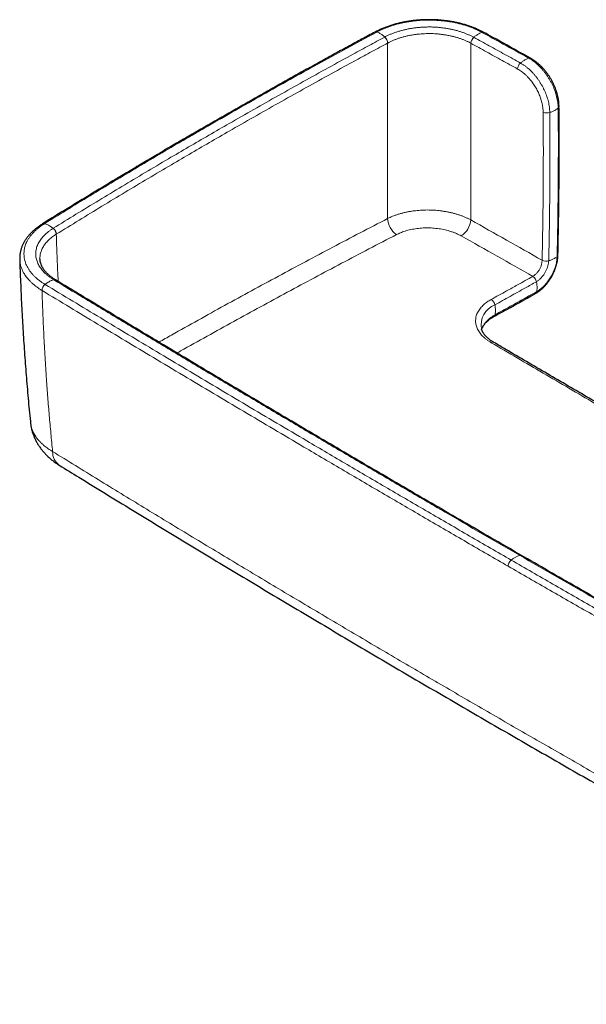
# Model space of a CAD drawing. Header units: millimetres. Extents: x 8 to 976, y 12 to 967.
# Tile 155 of 256: x 764 to 848, y 29 to 175. Entities that reach past the tile are written whole.
import ezdxf

# ---------------------------------------------------------------- set-up
doc = ezdxf.new("R2010")
doc.units = ezdxf.units.MM

msp = doc.modelspace()

# ---------------------------------------------------------------- linework, layer by layer
at = {"color": 252, "linetype": 'Continuous', "lineweight": 0}
for p, q in [((818.66, 171.17), (818.67, 171.17)), ((831, 171.13), (831, 171.13)), ((843.59, 163.65), (843.59, 163.65)), ((769.55, 142.83), (769.55, 142.84)), ((841.55, 138.99), (841.55, 138.97)), ((840.18, 136.6), (840.17, 136.59)), ((767.44, 134.5), (767.44, 134.5)), ((838.47, 95.25), (838.48, 95.24))]:
    msp.add_line(p, q, dxfattribs=at)
at = {"color": 7, "linetype": 'Continuous', "lineweight": 30}
for p, q in [((839.83, 168.93), (839.83, 168.92)), ((769.45, 136.06), (769.45, 136.07)), ((832.56, 128.77), (832.56, 128.77))]:
    msp.add_line(p, q, dxfattribs=at)
at = {"color": 7, "linetype": 'Continuous', "lineweight": 30, "flags": 128}
msp.add_lwpolyline([(844.06, 161.78), (844.06, 161.78), (844.06, 161.78)], dxfattribs=at)
at = {"color": 252, "linetype": 'Continuous', "lineweight": 0}
for centre, radius, start, end in [((816.92, 172.51), 0.317, 66.9985, 115.5761), ((816.93, 172.51), 0.317, 66.9396, 115.4608), ((832.76, 172.46), 0.324, 64.1824, 112.4477), ((817.36, 171.09), 1.3, 3.3981, 47.6905), ((817.36, 171.1), 1.31, 3.3778, 47.6281), ((832.28, 171.06), 1.29, 131.7795, 176.5546), ((832.29, 171.05), 1.29, 131.7178, 176.5345), ((839.2, 167.24), 1.29, 131.592, 176.5207), ((839.68, 168.64), 0.325, 63.6277, 112.2828), ((842.26, 162.13), 1.33, 245.5614, 288.7553), ((843.74, 161.79), 0.313, 306.5765, 357.2528), ((821.79, 145.35), 3.14, 183.4052, 234.681), ((827.82, 145.24), 3.18, 303.3478, 354.8891), ((767.69, 144.06), 0.356, 70.4001, 119.6943), ((767.7, 144.07), 0.356, 70.3657, 119.3679), ((768.33, 142.75), 1.22, 3.8429, 51.4448), ((768.34, 142.76), 1.22, 3.822, 51.3857), ((842.13, 140.25), 1.39, 245.3615, 286.7012), ((842.14, 140.24), 1.4, 245.1774, 286.1119), ((843.61, 139.78), 0.291, 304.3212, 355.5171), ((843.61, 139.75), 0.287, 303.9124, 355.0985), ((769.28, 135.76), 0.349, 60.6728, 109.5525), ((769.28, 135.76), 0.349, 61.2336, 109.5731), ((839.49, 135.56), 1.24, 10.8852, 56.5349), ((839.49, 135.56), 1.24, 11.1628, 56.641), ((768.66, 134.45), 1.22, 128.7809, 177.642), ((768.65, 134.45), 1.22, 128.7315, 177.6266), ((840.38, 134.36), 0.357, 301.9258, 353.2792), ((840.39, 134.37), 0.355, 302.1357, 353.4291), ((833.33, 132.14), 1.24, 10.8334, 56.5286), ((835.71, 129.39), 3.2, 111.3352, 191.0658), ((834.22, 130.94), 0.358, 302.3403, 353.188), ((834.23, 126.45), 0.381, 64.0638, 125.7873), ((771.39, 110.54), 2.38, 177.7854, 234.2658), ((839.42, 91.71), 3.74, 108.8471, 130.8124), ((837.68, 93.61), 1.16, 147.716, 178.7017)]:
    msp.add_arc(centre, radius, start, end, dxfattribs=at)
at = {"color": 7, "linetype": 'Continuous', "lineweight": 30}
msp.add_arc((832.76, 172.45), 0.324, 63.7342, 112.4119, dxfattribs=at)
for points, knots in [([(832.9, 172.75), (832.89, 172.75), (832.81, 172.8), (832.66, 172.87), (832.44, 172.99), (832.22, 173.09), (831.99, 173.2), (831.74, 173.31), (831.47, 173.42), (831.2, 173.52), (830.93, 173.62), (830.65, 173.72), (830.37, 173.81), (830.08, 173.9), (829.79, 173.98), (829.5, 174.06), (829.2, 174.13), (828.9, 174.2), (828.6, 174.26), (828.29, 174.32), (827.98, 174.37), (827.67, 174.42), (827.36, 174.46), (827.05, 174.5), (826.74, 174.53), (826.42, 174.56), (826.1, 174.59), (825.79, 174.6), (825.47, 174.62), (825.15, 174.63), (824.83, 174.63), (824.5, 174.63), (824.19, 174.62), (823.87, 174.61), (823.55, 174.59), (823.23, 174.57), (822.92, 174.54), (822.6, 174.51), (822.29, 174.47), (821.98, 174.43), (821.66, 174.38), (821.36, 174.33), (821.05, 174.27), (820.75, 174.21), (820.45, 174.14), (820.15, 174.07), (819.86, 174), (819.57, 173.92), (819.28, 173.83), (819, 173.74), (818.72, 173.64), (818.44, 173.54), (818.17, 173.44), (817.9, 173.33), (817.64, 173.22), (817.39, 173.1), (817.14, 172.98), (816.94, 172.88), (816.83, 172.82), (816.79, 172.8)], [0, 0, 0, 0, 0.000531, 0.018804, 0.034245, 0.049801, 0.065973, 0.084216, 0.102496, 0.120795, 0.13909, 0.157356, 0.175571, 0.193717, 0.211772, 0.22981, 0.24793, 0.266114, 0.284342, 0.30259, 0.320831, 0.339037, 0.357186, 0.375256, 0.393228, 0.411245, 0.429351, 0.447484, 0.465634, 0.483794, 0.501951, 0.520098, 0.538225, 0.556324, 0.574381, 0.592407, 0.610483, 0.628599, 0.646743, 0.664902, 0.683065, 0.701214, 0.719338, 0.737436, 0.755463, 0.77352, 0.791672, 0.809897, 0.828171, 0.846467, 0.864759, 0.883015, 0.901214, 0.919412, 0.937442, 0.955472, 0.973498, 0.991514, 1, 1, 1, 1]), ([(816.78, 172.8), (816.15, 172.46), (814.8, 171.73), (812.75, 170.62), (810.63, 169.46), (808.51, 168.29), (806.39, 167.13), (804.28, 165.96), (802.18, 164.78), (800.09, 163.6), (798, 162.42), (795.92, 161.24), (793.84, 160.05), (791.77, 158.86), (789.71, 157.67), (787.65, 156.47), (785.59, 155.27), (783.55, 154.06), (781.51, 152.85), (779.47, 151.64), (777.45, 150.43), (775.42, 149.21), (773.41, 147.99), (771.4, 146.76), (769.44, 145.56), (768.15, 144.76), (767.52, 144.38)], [0, 0, 0, 0, 0.037276, 0.079252, 0.121253, 0.163268, 0.205279, 0.247244, 0.289209, 0.331175, 0.373141, 0.415107, 0.457074, 0.49904, 0.541005, 0.582969, 0.624934, 0.6669, 0.708865, 0.750829, 0.792794, 0.834759, 0.876724, 0.91869, 0.960655, 1, 1, 1, 1]), ([(839.83, 168.93), (839.37, 169.18), (837.51, 170.21), (835.2, 171.48), (833.35, 172.5), (832.91, 172.74)], [0, 0, 0, 0, 0.200607, 0.806987, 1, 1, 1, 1]), ([(844.06, 161.78), (844.06, 161.81), (844.05, 161.9), (844.05, 162.05), (844.04, 162.24), (844.02, 162.44), (843.99, 162.65), (843.96, 162.86), (843.92, 163.07), (843.87, 163.28), (843.82, 163.5), (843.76, 163.71), (843.7, 163.93), (843.63, 164.14), (843.55, 164.35), (843.47, 164.57), (843.38, 164.78), (843.29, 164.99), (843.19, 165.2), (843.09, 165.4), (842.98, 165.6), (842.87, 165.8), (842.75, 166), (842.63, 166.19), (842.51, 166.38), (842.38, 166.57), (842.24, 166.75), (842.1, 166.93), (841.96, 167.1), (841.82, 167.28), (841.67, 167.44), (841.51, 167.61), (841.36, 167.76), (841.2, 167.92), (841.03, 168.07), (840.87, 168.21), (840.7, 168.34), (840.53, 168.47), (840.36, 168.59), (840.21, 168.7), (840.06, 168.79), (839.94, 168.86), (839.86, 168.91), (839.83, 168.92)], [0, 0, 0, 0, 0.012319, 0.033933, 0.0575, 0.081813, 0.107253, 0.132733, 0.158247, 0.18379, 0.209348, 0.234915, 0.26048, 0.286034, 0.31157, 0.337076, 0.362552, 0.38799, 0.413382, 0.438727, 0.46402, 0.489263, 0.514363, 0.539263, 0.564242, 0.589302, 0.614447, 0.639678, 0.664993, 0.690393, 0.715873, 0.741429, 0.767057, 0.792749, 0.8185, 0.844301, 0.870146, 0.896026, 0.92193, 0.944862, 0.965193, 0.985965, 1, 1, 1, 1]), ([(843.9, 139.75), (843.9, 139.79), (843.91, 140.51), (843.94, 141.94), (843.98, 144.02), (844.01, 146.11), (844.04, 148.19), (844.06, 150.27), (844.07, 152.34), (844.08, 154.41), (844.08, 156.47), (844.08, 158.52), (844.07, 160.3), (844.06, 161.38), (844.05, 161.78)], [0, 0, 0, 0, 0.004317, 0.09833, 0.192496, 0.28676, 0.381066, 0.47534, 0.569523, 0.663382, 0.757272, 0.851219, 0.94515, 1, 1, 1, 1]), ([(767.51, 144.37), (767.51, 144.37), (767.43, 144.32), (767.28, 144.22), (767.06, 144.08), (766.85, 143.93), (766.65, 143.77), (766.45, 143.62), (766.27, 143.46), (766.08, 143.29), (765.91, 143.13), (765.74, 142.96), (765.58, 142.78), (765.43, 142.61), (765.28, 142.43), (765.15, 142.25), (765.02, 142.07), (764.9, 141.88), (764.79, 141.7), (764.69, 141.51), (764.6, 141.32), (764.51, 141.12), (764.43, 140.93), (764.36, 140.74), (764.31, 140.54), (764.26, 140.35), (764.21, 140.15), (764.18, 139.96), (764.16, 139.76), (764.14, 139.56), (764.13, 139.36), (764.13, 139.23), (764.13, 139.15), (764.13, 139.15)], [0, 0, 0, 0, 0.001897, 0.036991, 0.072208, 0.108073, 0.142899, 0.177889, 0.213002, 0.24819, 0.283406, 0.318584, 0.353669, 0.388605, 0.42335, 0.4577, 0.492018, 0.52642, 0.560851, 0.595239, 0.629526, 0.663658, 0.697583, 0.731252, 0.764616, 0.797711, 0.830922, 0.864101, 0.897245, 0.930353, 0.963424, 0.996459, 1, 1, 1, 1]), ([(764.13, 139.15), (764.13, 139.15), (764.15, 138.57), (764.19, 137.42), (764.26, 135.71), (764.33, 133.99), (764.41, 132.27), (764.5, 130.55), (764.6, 128.83), (764.71, 127.11), (764.83, 125.4), (764.95, 123.68), (765.09, 121.97), (765.23, 120.25), (765.38, 118.53), (765.54, 116.82), (765.66, 115.61), (765.72, 114.98), (765.73, 114.92)], [0, 0, 0, 0, 0.000223, 0.071018, 0.141846, 0.212699, 0.283568, 0.354443, 0.425315, 0.496171, 0.567003, 0.637803, 0.70852, 0.779489, 0.850458, 0.921408, 0.992344, 1, 1, 1, 1]), ([(769.45, 136.07), (769.42, 136.08), (769.33, 136.14), (769.19, 136.23), (769.02, 136.34), (768.87, 136.46), (768.71, 136.57), (768.56, 136.7), (768.42, 136.82), (768.28, 136.95), (768.16, 137.07), (768.03, 137.2), (767.92, 137.33), (767.82, 137.46), (767.72, 137.59), (767.63, 137.73), (767.55, 137.86), (767.47, 138), (767.4, 138.13), (767.34, 138.27), (767.29, 138.41), (767.24, 138.55), (767.2, 138.68), (767.17, 138.82), (767.15, 138.97), (767.14, 139.09), (767.14, 139.17), (767.13, 139.2)], [0, 0, 0, 0, 0.018964, 0.05782, 0.096929, 0.136382, 0.176083, 0.216686, 0.257413, 0.298185, 0.338902, 0.379475, 0.419831, 0.459923, 0.500315, 0.541683, 0.58335, 0.625265, 0.667377, 0.709642, 0.752019, 0.79449, 0.837555, 0.88134, 0.925563, 0.970241, 1, 1, 1, 1]), ([(840.58, 134.07), (840.61, 134.09), (840.68, 134.13), (840.81, 134.2), (840.95, 134.29), (841.1, 134.4), (841.25, 134.52), (841.4, 134.64), (841.54, 134.76), (841.69, 134.9), (841.83, 135.03), (841.96, 135.18), (842.1, 135.33), (842.23, 135.48), (842.35, 135.64), (842.47, 135.8), (842.59, 135.97), (842.71, 136.14), (842.82, 136.31), (842.92, 136.49), (843.02, 136.67), (843.12, 136.85), (843.21, 137.04), (843.3, 137.23), (843.38, 137.41), (843.45, 137.61), (843.52, 137.8), (843.59, 137.99), (843.65, 138.18), (843.7, 138.38), (843.75, 138.57), (843.79, 138.77), (843.82, 138.96), (843.85, 139.15), (843.87, 139.34), (843.89, 139.53), (843.89, 139.66), (843.9, 139.72), (843.9, 139.73)], [0, 0, 0, 0, 0.01745, 0.039767, 0.069166, 0.098552, 0.127826, 0.156901, 0.18572, 0.214572, 0.243858, 0.273134, 0.302297, 0.331266, 0.359865, 0.388911, 0.417824, 0.446713, 0.475634, 0.504626, 0.533608, 0.562445, 0.591235, 0.620046, 0.648918, 0.677909, 0.706771, 0.735582, 0.764613, 0.79378, 0.822999, 0.852269, 0.881472, 0.910361, 0.939461, 0.968707, 0.998022, 1, 1, 1, 1]), ([(838.48, 95.24), (837.33, 95.91), (834.78, 97.38), (830.85, 99.66), (826.7, 102.07), (822.55, 104.49), (818.4, 106.91), (814.26, 109.34), (810.12, 111.77), (805.99, 114.21), (801.86, 116.65), (797.74, 119.09), (793.63, 121.54), (789.52, 123.99), (785.42, 126.45), (781.32, 128.91), (777.22, 131.37), (773.27, 133.76), (770.68, 135.32), (769.45, 136.07)], [0, 0, 0, 0, 0.049713, 0.109305, 0.168945, 0.228627, 0.288343, 0.348085, 0.407848, 0.467624, 0.527406, 0.587183, 0.646875, 0.706674, 0.766515, 0.826359, 0.886167, 0.945908, 1, 1, 1, 1]), ([(834.41, 130.64), (834.81, 130.86), (836.86, 132), (838.91, 133.14), (840.57, 134.06)], [0, 0, 0, 0, 0.192926, 1, 1, 1, 1]), ([(832.59, 128.7), (832.6, 128.73), (832.62, 128.8), (832.66, 128.91), (832.71, 129.03), (832.77, 129.14), (832.84, 129.26), (832.91, 129.37), (833, 129.48), (833.08, 129.59), (833.18, 129.7), (833.28, 129.81), (833.4, 129.92), (833.52, 130.02), (833.64, 130.13), (833.77, 130.23), (833.91, 130.33), (834.05, 130.42), (834.18, 130.5), (834.3, 130.57), (834.37, 130.62), (834.41, 130.64)], [0, 0, 0, 0, 0.046044, 0.106424, 0.165814, 0.224136, 0.281376, 0.336079, 0.390892, 0.445788, 0.500711, 0.555574, 0.610265, 0.664682, 0.718819, 0.771263, 0.825441, 0.879247, 0.922132, 0.963829, 1, 1, 1, 1]), ([(834.4, 126.8), (834.36, 126.82), (834.29, 126.87), (834.17, 126.94), (834.05, 127.02), (833.91, 127.11), (833.78, 127.21), (833.64, 127.32), (833.52, 127.43), (833.4, 127.54), (833.28, 127.65), (833.18, 127.76), (833.08, 127.87), (832.99, 127.98), (832.9, 128.1), (832.83, 128.21), (832.76, 128.33), (832.7, 128.44), (832.64, 128.56), (832.6, 128.67), (832.58, 128.74), (832.57, 128.77)], [0, 0, 0, 0, 0.038142, 0.077413, 0.119167, 0.171117, 0.225743, 0.280375, 0.335115, 0.390103, 0.445491, 0.501314, 0.554993, 0.610871, 0.666949, 0.723136, 0.779341, 0.835484, 0.891807, 0.951362, 1, 1, 1, 1]), ([(855.04, 114.73), (854.94, 114.79), (852.76, 116.05), (848.53, 118.53), (842.34, 122.15), (837.63, 124.9), (834.99, 126.45), (834.4, 126.8)], [0, 0, 0, 0, 0.0153452, 0.3156883, 0.6156281, 0.9150208, 1, 1, 1, 1]), ([(765.73, 114.92), (765.73, 114.86), (765.75, 114.73), (765.78, 114.51), (765.82, 114.27), (765.87, 114.03), (765.93, 113.78), (766, 113.54), (766.08, 113.31), (766.16, 113.07), (766.25, 112.83), (766.35, 112.6), (766.46, 112.37), (766.58, 112.14), (766.7, 111.92), (766.83, 111.69), (766.97, 111.47), (767.12, 111.26), (767.28, 111.04), (767.44, 110.83), (767.61, 110.62), (767.79, 110.42), (767.98, 110.22), (768.17, 110.02), (768.37, 109.83), (768.58, 109.64), (768.8, 109.46), (769.03, 109.28), (769.26, 109.11), (769.5, 108.93), (769.73, 108.78), (769.89, 108.68), (769.96, 108.63)], [0, 0, 0, 0, 0.020152, 0.051576, 0.083065, 0.114632, 0.146292, 0.178058, 0.209945, 0.24197, 0.274145, 0.306486, 0.339006, 0.371721, 0.404644, 0.43779, 0.471172, 0.504798, 0.538682, 0.572829, 0.60725, 0.641944, 0.676917, 0.712162, 0.747708, 0.783302, 0.819407, 0.855987, 0.892966, 0.930252, 0.967747, 1, 1, 1, 1]), ([(770, 108.61), (770.96, 108.02), (773.25, 106.61), (776.86, 104.39), (780.83, 101.96), (784.8, 99.54), (788.78, 97.12), (792.77, 94.71), (796.77, 92.31), (800.76, 89.91), (804.77, 87.52), (808.78, 85.13), (812.79, 82.75), (816.82, 80.37), (820.84, 78), (824.88, 75.64), (828.91, 73.28), (832.96, 70.93), (837.01, 68.59), (841.06, 66.25), (845.12, 63.91), (849.19, 61.58), (853.26, 59.26), (857.34, 56.95), (861.42, 54.64), (865.51, 52.34), (869.6, 50.04), (873.7, 47.75), (877.81, 45.46), (881.92, 43.18), (886.03, 40.91), (890.15, 38.64), (894.28, 36.38), (898.41, 34.13), (902.54, 31.88), (905.87, 30.08), (907.82, 29.03), (908.39, 28.72)], [0, 0, 0, 0, 0.021416, 0.050698, 0.07998, 0.109265, 0.138552, 0.167839, 0.197127, 0.226414, 0.255702, 0.28499, 0.314279, 0.343568, 0.372858, 0.402149, 0.431441, 0.460734, 0.490028, 0.519323, 0.548618, 0.577913, 0.607207, 0.636499, 0.665792, 0.695083, 0.724374, 0.753664, 0.782954, 0.812244, 0.841534, 0.870824, 0.900113, 0.929403, 0.958693, 0.987973, 1, 1, 1, 1]), ([(909.2, 55.39), (908.27, 55.91), (905.91, 57.2), (902.14, 59.28), (897.9, 61.63), (893.65, 63.99), (889.41, 66.35), (885.16, 68.72), (880.93, 71.09), (876.69, 73.47), (872.46, 75.85), (868.24, 78.24), (864.02, 80.63), (859.8, 83.02), (855.6, 85.42), (851.4, 87.82), (847.2, 90.22), (843.02, 92.63), (840.11, 94.3), (838.6, 95.17), (838.48, 95.24)], [0, 0, 0, 0, 0.039316, 0.098688, 0.158199, 0.217819, 0.277516, 0.33726, 0.397015, 0.456742, 0.51654, 0.576357, 0.636181, 0.696003, 0.755814, 0.815608, 0.875377, 0.935114, 0.994812, 1, 1, 1, 1])]:
    msp.add_open_spline(points, degree=3, knots=knots, dxfattribs=at)
at = {"color": 252, "linetype": 'Continuous', "lineweight": 0}
for points, knots in [([(817.05, 172.81), (817.05, 172.81), (817.17, 172.86), (817.39, 172.99), (817.76, 173.16), (818.13, 173.32), (818.52, 173.47), (818.91, 173.62), (819.37, 173.77), (819.88, 173.92), (820.46, 174.07), (821.05, 174.2), (821.66, 174.31), (822.29, 174.41), (822.87, 174.47), (823.41, 174.52), (823.89, 174.55), (824.37, 174.56), (824.87, 174.57), (825.39, 174.56), (825.93, 174.53), (826.46, 174.5), (827, 174.44), (827.54, 174.37), (828.09, 174.29), (828.66, 174.18), (829.25, 174.04), (829.83, 173.89), (830.4, 173.72), (830.95, 173.52), (831.41, 173.34), (831.78, 173.18), (832.07, 173.04), (832.36, 172.9), (832.54, 172.81), (832.63, 172.76), (832.63, 172.76)], [0, 0, 0, 0, 0.000003, 0.027122, 0.054253, 0.081371, 0.10891, 0.13646, 0.163999, 0.200658, 0.237345, 0.274004, 0.311725, 0.349478, 0.387199, 0.415249, 0.443299, 0.471553, 0.499807, 0.531101, 0.562412, 0.593705, 0.62565, 0.657613, 0.689557, 0.726254, 0.76298, 0.799677, 0.837439, 0.875232, 0.912994, 0.934698, 0.956401, 0.978199, 0.999997, 1, 1, 1, 1]), ([(767.82, 144.4), (768.46, 144.8), (770.26, 145.91), (773.25, 147.74), (776.78, 149.88), (780.33, 152.01), (783.9, 154.12), (787.04, 155.97), (789.74, 157.54), (792.59, 159.19), (796.04, 161.17), (800.1, 163.47), (804.19, 165.77), (808.37, 168.09), (812.65, 170.43), (815.58, 172.01), (817.04, 172.8)], [0, 0, 0, 0, 0.040319, 0.113868, 0.187419, 0.260971, 0.334522, 0.408071, 0.454036, 0.5, 0.581852, 0.663705, 0.745547, 0.827388, 0.913694, 1, 1, 1, 1]), ([(817.04, 172.8), (817.04, 172.8), (817.05, 172.8), (817.05, 172.81), (817.05, 172.81)], [0, 0, 0, 0, 0.994049, 1, 1, 1, 1]), ([(817.05, 172.81), (817.12, 172.78), (817.27, 172.72), (817.49, 172.61), (817.7, 172.48), (817.9, 172.35), (818.07, 172.21), (818.19, 172.11), (818.24, 172.06)], [0, 0, 0, 0, 0.1859406, 0.3729224, 0.5603078, 0.7074234, 0.8540898, 1, 1, 1, 1]), ([(831.42, 172.02), (831.42, 172.02), (831.3, 172.09), (831.04, 172.22), (830.62, 172.41), (830.2, 172.59), (829.75, 172.75), (829.29, 172.9), (828.82, 173.04), (828.32, 173.16), (827.81, 173.27), (827.29, 173.36), (826.77, 173.43), (826.23, 173.49), (825.7, 173.52), (825.16, 173.55), (824.62, 173.55), (824.08, 173.53), (823.54, 173.5), (823, 173.45), (822.47, 173.39), (821.95, 173.3), (821.44, 173.2), (820.94, 173.08), (820.45, 172.95), (819.97, 172.8), (819.51, 172.64), (819.07, 172.46), (818.64, 172.27), (818.39, 172.13), (818.24, 172.06), (818.24, 172.06)], [0, 0, 0, 0, 0.000005, 0.036207, 0.072514, 0.108878, 0.145246, 0.181563, 0.217771, 0.254943, 0.292232, 0.329583, 0.36694, 0.404239, 0.441417, 0.478572, 0.515847, 0.55318, 0.590512, 0.627782, 0.664934, 0.702082, 0.739349, 0.776673, 0.813992, 0.851249, 0.888391, 0.925584, 0.962805, 0.999996, 1, 1, 1, 1]), ([(818.67, 171.17), (818.79, 171.24), (819.04, 171.37), (819.44, 171.55), (819.86, 171.72), (820.29, 171.87), (820.73, 172.01), (821.19, 172.13), (821.66, 172.24), (822.14, 172.34), (822.63, 172.42), (823.12, 172.48), (823.62, 172.53), (824.12, 172.56), (824.63, 172.57), (825.14, 172.57), (825.64, 172.55), (826.14, 172.51), (826.64, 172.46), (827.13, 172.39), (827.62, 172.31), (828.09, 172.21), (828.56, 172.09), (829, 171.97), (829.43, 171.83), (829.85, 171.67), (830.25, 171.51), (830.63, 171.33), (830.87, 171.2), (831, 171.13)], [0, 0, 0, 0, 0.037205, 0.074439, 0.111643, 0.148789, 0.186052, 0.223375, 0.260697, 0.29796, 0.335107, 0.372253, 0.409516, 0.446839, 0.484162, 0.521425, 0.558571, 0.595734, 0.633015, 0.670354, 0.707694, 0.744974, 0.782137, 0.818357, 0.854685, 0.891069, 0.927452, 0.96378, 1, 1, 1, 1]), ([(832.63, 172.76), (832.56, 172.73), (832.41, 172.67), (832.18, 172.56), (831.97, 172.43), (831.78, 172.3), (831.6, 172.17), (831.48, 172.07), (831.42, 172.02)], [0, 0, 0, 0, 0.18594, 0.37292, 0.560306, 0.707423, 0.85409, 1, 1, 1, 1]), ([(832.63, 172.76), (832.63, 172.76), (832.63, 172.75), (832.64, 172.75), (832.64, 172.75)], [0, 0, 0, 0, 0.006006, 1, 1, 1, 1]), ([(832.64, 172.75), (833.4, 172.33), (834.94, 171.49), (837.25, 170.21), (838.79, 169.36), (839.56, 168.94)], [0, 0, 0, 0, 0.331309, 0.665654, 1, 1, 1, 1]), ([(818.24, 172.06), (817.46, 171.64), (815.9, 170.8), (813.1, 169.28), (809.85, 167.5), (806.16, 165.45), (802.48, 163.4), (798.83, 161.33), (795.39, 159.37), (792.17, 157.51), (789.17, 155.77), (786.01, 153.92), (782.72, 151.97), (779.29, 149.92), (775.87, 147.86), (772.47, 145.79), (770.22, 144.4), (769.1, 143.71)], [0, 0, 0, 0, 0.04603, 0.09206, 0.165714, 0.239369, 0.313025, 0.386681, 0.460335, 0.521709, 0.583084, 0.644458, 0.715565, 0.786674, 0.857783, 0.928892, 1, 1, 1, 1]), ([(769.55, 142.84), (770.68, 143.53), (772.93, 144.92), (776.32, 146.99), (779.74, 149.05), (783.17, 151.1), (786.46, 153.05), (789.61, 154.89), (792.61, 156.64), (795.83, 158.49), (799.26, 160.45), (802.92, 162.52), (806.59, 164.57), (810.28, 166.61), (813.53, 168.39), (816.32, 169.91), (817.88, 170.75), (818.66, 171.17)], [0, 0, 0, 0, 0.071108, 0.142216, 0.213326, 0.284435, 0.355542, 0.416916, 0.478291, 0.539665, 0.613319, 0.686975, 0.760631, 0.834286, 0.907941, 0.95397, 1, 1, 1, 1]), ([(818.24, 172.06), (818.24, 172.06), (818.24, 172.06), (818.24, 172.06), (818.24, 172.06)], [0, 0, 0, 0, 0.005666, 1, 1, 1, 1]), ([(818.66, 171.17), (818.66, 169.99), (818.66, 167.63), (818.66, 164.07), (818.66, 160.49), (818.66, 157.12), (818.66, 153.98), (818.66, 151.05), (818.65, 148.11), (818.65, 146.14), (818.65, 145.16)], [0, 0, 0, 0, 0.138413, 0.276827, 0.415278, 0.55373, 0.665287, 0.776845, 0.888422, 1, 1, 1, 1]), ([(830.98, 144.95), (830.99, 145.95), (830.99, 147.95), (830.99, 150.93), (830.99, 153.9), (830.99, 157.07), (831, 160.45), (831, 164.03), (831, 167.59), (831, 169.95), (831, 171.13)], [0, 0, 0, 0, 0.112442, 0.224884, 0.337347, 0.449809, 0.587338, 0.724867, 0.862433, 1, 1, 1, 1]), ([(831, 171.13), (831.77, 170.71), (833.3, 169.87), (835.61, 168.59), (837.15, 167.74), (837.92, 167.32)], [0, 0, 0, 0, 0.331044, 0.665523, 1, 1, 1, 1]), ([(831.43, 172.02), (831.43, 172.02), (831.43, 172.02), (831.42, 172.02), (831.42, 172.02)], [0, 0, 0, 0, 0.994289, 1, 1, 1, 1]), ([(838.35, 168.2), (837.58, 168.63), (836.04, 169.48), (833.73, 170.75), (832.2, 171.6), (831.43, 172.02)], [0, 0, 0, 0, 0.334478, 0.668956, 1, 1, 1, 1]), ([(839.56, 168.94), (839.49, 168.91), (839.34, 168.85), (839.11, 168.74), (838.9, 168.62), (838.7, 168.48), (838.52, 168.35), (838.41, 168.25), (838.35, 168.2)], [0, 0, 0, 0, 0.18594, 0.372919, 0.560305, 0.707423, 0.854087, 1, 1, 1, 1]), ([(842.69, 160.87), (842.69, 160.87), (842.69, 160.99), (842.67, 161.26), (842.63, 161.67), (842.57, 162.09), (842.48, 162.49), (842.37, 162.89), (842.25, 163.27), (842.11, 163.65), (841.95, 164.02), (841.78, 164.4), (841.59, 164.76), (841.38, 165.12), (841.16, 165.47), (840.93, 165.82), (840.69, 166.14), (840.43, 166.45), (840.17, 166.74), (839.91, 167.02), (839.63, 167.28), (839.33, 167.53), (839.02, 167.78), (838.69, 168.01), (838.46, 168.14), (838.35, 168.2), (838.35, 168.2)], [0, 0, 0, 0, 0.000006, 0.049291, 0.098721, 0.148149, 0.197434, 0.241251, 0.285217, 0.329234, 0.373206, 0.417026, 0.460982, 0.505094, 0.54926, 0.593372, 0.63733, 0.680175, 0.723152, 0.766176, 0.809155, 0.852, 0.90131, 0.95069, 0.999994, 1, 1, 1, 1]), ([(839.56, 168.94), (839.56, 168.94), (839.66, 168.88), (839.86, 168.76), (840.16, 168.56), (840.45, 168.34), (840.74, 168.1), (841.02, 167.84), (841.29, 167.57), (841.57, 167.26), (841.85, 166.93), (842.13, 166.56), (842.4, 166.18), (842.64, 165.79), (842.87, 165.38), (843.08, 164.97), (843.27, 164.55), (843.41, 164.19), (843.51, 163.89), (843.56, 163.73), (843.59, 163.65), (843.59, 163.65)], [0, 0, 0, 0, 0.000008, 0.05841, 0.116814, 0.174343, 0.232055, 0.289832, 0.347554, 0.40509, 0.470467, 0.536032, 0.601582, 0.666938, 0.732119, 0.797484, 0.862856, 0.928042, 0.964018, 0.999995, 1, 1, 1, 1]), ([(837.92, 167.32), (838.02, 167.26), (838.21, 167.15), (838.5, 166.95), (838.8, 166.72), (839.1, 166.46), (839.39, 166.16), (839.68, 165.85), (839.94, 165.54), (840.17, 165.23), (840.38, 164.93), (840.57, 164.63), (840.75, 164.31), (840.91, 163.99), (841.07, 163.67), (841.2, 163.34), (841.33, 163.01), (841.43, 162.68), (841.53, 162.33), (841.6, 161.98), (841.66, 161.62), (841.7, 161.26), (841.7, 161.03), (841.71, 160.91)], [0, 0, 0, 0, 0.049213, 0.098502, 0.147723, 0.201505, 0.255462, 0.309418, 0.3632, 0.407062, 0.451082, 0.495153, 0.539169, 0.583031, 0.62685, 0.67082, 0.714837, 0.758796, 0.802611, 0.851888, 0.901307, 0.950725, 1, 1, 1, 1]), ([(843.59, 163.65), (843.59, 163.65), (843.62, 163.51), (843.71, 163.23), (843.8, 162.8), (843.87, 162.39), (843.91, 162.04), (843.92, 161.76), (843.93, 161.61), (843.93, 161.54), (843.93, 161.54)], [0, 0, 0, 0, 0.000027, 0.195735, 0.392, 0.58827, 0.783991, 0.891984, 0.999975, 1, 1, 1, 1]), ([(841.71, 160.91), (841.71, 159.97), (841.73, 158.1), (841.73, 155.31), (841.73, 152.57), (841.71, 149.86), (841.69, 147.15), (841.65, 144.44), (841.61, 141.71), (841.57, 139.89), (841.55, 138.99)], [0, 0, 0, 0, 0.129538, 0.259078, 0.382561, 0.506045, 0.629539, 0.753033, 0.876515, 1, 1, 1, 1]), ([(842.53, 138.92), (842.55, 139.83), (842.59, 141.65), (842.63, 144.37), (842.67, 147.09), (842.69, 149.8), (842.71, 152.51), (842.71, 155.26), (842.71, 158.04), (842.69, 159.93), (842.69, 160.87)], [0, 0, 0, 0, 0.123482, 0.246967, 0.370451, 0.493934, 0.617427, 0.740921, 0.870459, 1, 1, 1, 1]), ([(843.93, 161.54), (843.87, 161.49), (843.75, 161.39), (843.53, 161.25), (843.32, 161.13), (843.11, 161.03), (842.9, 160.94), (842.76, 160.89), (842.69, 160.87)], [0, 0, 0, 0, 0.185952, 0.372936, 0.560323, 0.707437, 0.854097, 1, 1, 1, 1]), ([(843.93, 161.54), (843.94, 160.64), (843.95, 158.85), (843.96, 156.15), (843.95, 153.45), (843.94, 150.74), (843.91, 148.03), (843.88, 145.25), (843.83, 142.43), (843.79, 140.5), (843.77, 139.54)], [0, 0, 0, 0, 0.123227, 0.246457, 0.369685, 0.492915, 0.616153, 0.739393, 0.869694, 1, 1, 1, 1]), ([(830.98, 144.95), (830.86, 145.02), (830.61, 145.15), (830.22, 145.33), (829.8, 145.5), (829.38, 145.66), (828.93, 145.8), (828.48, 145.93), (828.01, 146.05), (827.53, 146.15), (827.05, 146.23), (826.55, 146.3), (826.05, 146.36), (825.55, 146.4), (825.05, 146.42), (824.54, 146.43), (824.03, 146.42), (823.53, 146.39), (823.03, 146.35), (822.54, 146.3), (822.06, 146.23), (821.58, 146.14), (821.11, 146.04), (820.66, 145.92), (820.22, 145.79), (819.79, 145.65), (819.39, 145.5), (819.01, 145.34), (818.77, 145.22), (818.65, 145.16)], [0, 0, 0, 0, 0.037161, 0.074439, 0.111776, 0.149113, 0.18639, 0.223551, 0.260732, 0.298031, 0.335389, 0.372748, 0.410046, 0.447227, 0.48433, 0.52155, 0.55883, 0.59611, 0.63333, 0.670433, 0.707457, 0.744598, 0.781799, 0.819, 0.856141, 0.893166, 0.928768, 0.964397, 1, 1, 1, 1]), ([(818.65, 145.16), (817.29, 144.45), (814.57, 143.04), (810.52, 140.91), (806.48, 138.77), (802.47, 136.62), (798.47, 134.45), (794.5, 132.28), (790.56, 130.1), (787.31, 128.28), (785.38, 127.2), (784.76, 126.84)], [0, 0, 0, 0, 0.11791, 0.235823, 0.353735, 0.471645, 0.589556, 0.707468, 0.82538, 0.94329, 1, 1, 1, 1]), ([(841.55, 138.99), (839.79, 139.98), (836.27, 141.97), (832.75, 143.96), (830.98, 144.95)], [0, 0, 0, 0, 0.499999, 1, 1, 1, 1]), ([(767.89, 135.4), (767.89, 135.4), (767.76, 135.48), (767.51, 135.64), (767.15, 135.89), (766.82, 136.15), (766.51, 136.42), (766.2, 136.72), (765.92, 137.03), (765.65, 137.37), (765.42, 137.71), (765.22, 138.06), (765.06, 138.42), (764.93, 138.78), (764.83, 139.15), (764.78, 139.52), (764.76, 139.87), (764.77, 140.2), (764.8, 140.51), (764.86, 140.83), (764.95, 141.14), (765.06, 141.44), (765.21, 141.76), (765.4, 142.1), (765.62, 142.44), (765.89, 142.78), (766.18, 143.11), (766.51, 143.43), (766.83, 143.71), (767.16, 143.96), (767.48, 144.18), (767.69, 144.33), (767.81, 144.4), (767.81, 144.4)], [0, 0, 0, 0, 0.000003, 0.032793, 0.065642, 0.098511, 0.131361, 0.16415, 0.201238, 0.238442, 0.275705, 0.312969, 0.350174, 0.387263, 0.424766, 0.462299, 0.499802, 0.531355, 0.56298, 0.594641, 0.626302, 0.657926, 0.689479, 0.726606, 0.76385, 0.801154, 0.838457, 0.8757, 0.912826, 0.941878, 0.970944, 0.999997, 1, 1, 1, 1]), ([(769.09, 143.7), (769.09, 143.7), (768.97, 143.63), (768.74, 143.48), (768.41, 143.24), (768.11, 142.99), (767.83, 142.73), (767.58, 142.46), (767.35, 142.19), (767.14, 141.9), (766.96, 141.61), (766.81, 141.31), (766.69, 141), (766.6, 140.69), (766.54, 140.38), (766.51, 140.07), (766.51, 139.76), (766.54, 139.45), (766.6, 139.13), (766.69, 138.83), (766.82, 138.52), (766.97, 138.22), (767.15, 137.93), (767.35, 137.64), (767.59, 137.36), (767.85, 137.09), (768.14, 136.82), (768.45, 136.57), (768.79, 136.32), (769.03, 136.17), (769.16, 136.09), (769.16, 136.09)], [0, 0, 0, 0, 0.000004, 0.036191, 0.072484, 0.108833, 0.145187, 0.181488, 0.217682, 0.254839, 0.292113, 0.32945, 0.366792, 0.404076, 0.441239, 0.47838, 0.51564, 0.552958, 0.590275, 0.62753, 0.664667, 0.701801, 0.739053, 0.776361, 0.813665, 0.850907, 0.888034, 0.925346, 0.962686, 0.999996, 1, 1, 1, 1]), ([(767.81, 144.4), (767.89, 144.37), (768.05, 144.32), (768.29, 144.22), (768.51, 144.1), (768.72, 143.97), (768.91, 143.85), (769.03, 143.75), (769.09, 143.7)], [0, 0, 0, 0, 0.185941, 0.372919, 0.560305, 0.707425, 0.854089, 1, 1, 1, 1]), ([(767.81, 144.4), (767.81, 144.4), (767.81, 144.4), (767.82, 144.4), (767.82, 144.4)], [0, 0, 0, 0, 0.005944, 1, 1, 1, 1]), ([(769.1, 143.71), (769.1, 143.71), (769.09, 143.71), (769.09, 143.7), (769.09, 143.7)], [0, 0, 0, 0, 0.994338, 1, 1, 1, 1]), ([(819.97, 142.78), (820.07, 142.83), (820.25, 142.92), (820.55, 143.05), (820.88, 143.18), (821.26, 143.31), (821.67, 143.43), (822.1, 143.53), (822.55, 143.61), (823, 143.68), (823.46, 143.73), (823.93, 143.77), (824.4, 143.78), (824.87, 143.78), (825.34, 143.75), (825.81, 143.71), (826.27, 143.65), (826.73, 143.58), (827.18, 143.48), (827.62, 143.37), (828.04, 143.25), (828.45, 143.1), (828.84, 142.94), (829.22, 142.77), (829.45, 142.65), (829.57, 142.58)], [0, 0, 0, 0, 0.0356027, 0.0712314, 0.1068341, 0.1512689, 0.1958555, 0.2404934, 0.2850799, 0.3295144, 0.3740425, 0.4187236, 0.4634561, 0.5081372, 0.5526655, 0.5972993, 0.6420864, 0.6869258, 0.7317132, 0.7763475, 0.8209757, 0.8657568, 0.9105894, 0.9553712, 1, 1, 1, 1]), ([(767.14, 139.2), (767.13, 139.28), (767.13, 139.46), (767.16, 139.73), (767.21, 140.02), (767.3, 140.3), (767.41, 140.58), (767.55, 140.87), (767.72, 141.15), (767.91, 141.42), (768.13, 141.67), (768.36, 141.92), (768.62, 142.16), (768.9, 142.39), (769.21, 142.62), (769.43, 142.76), (769.55, 142.83)], [0, 0, 0, 0, 0.058188, 0.132417, 0.204581, 0.276801, 0.348966, 0.423229, 0.497552, 0.571815, 0.642191, 0.71262, 0.782997, 0.855313, 0.927684, 1, 1, 1, 1]), ([(769.84, 135.83), (769.83, 135.98), (769.77, 137.23), (769.66, 139.57), (769.59, 141.75), (769.55, 142.84)], [0, 0, 0, 0, 0.066139, 0.533068, 1, 1, 1, 1]), ([(787.45, 125.23), (787.62, 125.33), (789.1, 126.17), (791.9, 127.73), (795.84, 129.91), (799.8, 132.08), (803.79, 134.24), (807.8, 136.39), (811.83, 138.53), (815.89, 140.66), (818.61, 142.08), (819.97, 142.78)], [0, 0, 0, 0, 0.016901, 0.139664, 0.262428, 0.385193, 0.507955, 0.630965, 0.753978, 0.87699, 1, 1, 1, 1]), ([(829.57, 142.58), (831.34, 141.59), (834.88, 139.59), (838.41, 137.59), (840.17, 136.59)], [0, 0, 0, 0, 0.499999, 1, 1, 1, 1]), ([(764.14, 139.15), (764.14, 139.08), (764.14, 138.91), (764.18, 138.64), (764.23, 138.35), (764.32, 138.03), (764.44, 137.69), (764.61, 137.31), (764.8, 136.98), (765, 136.67), (765.21, 136.4), (765.43, 136.14), (765.68, 135.86), (765.97, 135.58), (766.3, 135.29), (766.66, 135.02), (767.03, 134.75), (767.3, 134.58), (767.44, 134.5)], [0, 0, 0, 0, 0.040747, 0.09799, 0.155234, 0.212426, 0.28695, 0.361531, 0.436055, 0.493561, 0.551119, 0.608677, 0.666182, 0.732864, 0.799668, 0.866514, 0.933318, 1, 1, 1, 1]), ([(841.55, 138.97), (841.54, 138.89), (841.54, 138.76), (841.5, 138.54), (841.45, 138.33), (841.39, 138.12), (841.3, 137.92), (841.21, 137.71), (841.1, 137.52), (840.97, 137.33), (840.83, 137.16), (840.68, 137), (840.52, 136.84), (840.35, 136.71), (840.24, 136.63), (840.18, 136.6)], [0, 0, 0, 0, 0.0841342, 0.1584299, 0.2329712, 0.3072607, 0.3815366, 0.456043, 0.5303036, 0.604476, 0.6788925, 0.7530749, 0.8352805, 0.9178073, 1, 1, 1, 1]), ([(840.71, 135.8), (840.71, 135.8), (840.77, 135.83), (840.88, 135.91), (841.05, 136.04), (841.21, 136.18), (841.37, 136.34), (841.51, 136.5), (841.65, 136.66), (841.78, 136.82), (841.91, 137), (842.02, 137.19), (842.12, 137.39), (842.21, 137.59), (842.29, 137.79), (842.37, 137.99), (842.42, 138.2), (842.46, 138.4), (842.5, 138.58), (842.52, 138.75), (842.52, 138.85), (842.53, 138.89), (842.53, 138.89)], [0, 0, 0, 0, 0.000015, 0.061473, 0.123231, 0.185104, 0.24672, 0.301977, 0.357409, 0.412765, 0.467917, 0.523491, 0.579281, 0.635135, 0.690799, 0.746532, 0.802474, 0.858508, 0.914347, 0.957166, 0.999985, 1, 1, 1, 1]), ([(843.77, 139.51), (843.77, 139.51), (843.76, 139.42), (843.76, 139.22), (843.72, 138.91), (843.66, 138.58), (843.58, 138.24), (843.48, 137.89), (843.35, 137.55), (843.21, 137.2), (843.04, 136.86), (842.86, 136.52), (842.67, 136.21), (842.46, 135.91), (842.24, 135.62), (842.01, 135.35), (841.77, 135.1), (841.52, 134.87), (841.27, 134.67), (841.01, 134.48), (840.83, 134.38), (840.75, 134.33), (840.75, 134.33)], [0, 0, 0, 0, 0.000009, 0.049496, 0.103974, 0.158452, 0.214492, 0.270532, 0.327086, 0.383641, 0.441953, 0.500266, 0.555034, 0.6098, 0.666142, 0.722484, 0.777295, 0.832108, 0.888532, 0.944957, 0.999991, 1, 1, 1, 1]), ([(843.77, 139.51), (843.71, 139.47), (843.59, 139.38), (843.37, 139.25), (843.16, 139.14), (842.95, 139.04), (842.74, 138.96), (842.6, 138.92), (842.53, 138.89)], [0, 0, 0, 0, 0.185956, 0.372943, 0.56033, 0.707443, 0.854101, 1, 1, 1, 1]), ([(842.53, 138.89), (842.53, 138.89), (842.53, 138.9), (842.53, 138.91), (842.53, 138.92)], [0, 0, 0, 0, 0.002191, 1, 1, 1, 1]), ([(843.77, 139.54), (843.77, 139.53), (843.77, 139.52), (843.77, 139.51), (843.77, 139.51)], [0, 0, 0, 0, 0.997697, 1, 1, 1, 1]), ([(767.89, 135.4), (767.97, 135.46), (768.13, 135.58), (768.36, 135.73), (768.59, 135.86), (768.79, 135.96), (768.98, 136.03), (769.1, 136.07), (769.16, 136.09)], [0, 0, 0, 0, 0.18594, 0.372917, 0.560305, 0.707424, 0.85409, 1, 1, 1, 1]), ([(769.16, 136.09), (769.16, 136.09), (769.16, 136.09), (769.16, 136.09), (769.17, 136.09)], [0, 0, 0, 0, 0.005704, 1, 1, 1, 1]), ([(769.17, 136.09), (770.64, 135.2), (774.07, 133.12), (779.48, 129.86), (785.4, 126.31), (791.33, 122.76), (797.27, 119.23), (803.22, 115.7), (809.19, 112.18), (815.17, 108.66), (821.16, 105.16), (827, 101.75), (832.68, 98.45), (836.37, 96.32), (838.21, 95.26)], [0, 0, 0, 0, 0.064743, 0.151067, 0.237392, 0.323716, 0.410041, 0.496365, 0.582689, 0.669014, 0.755338, 0.841663, 0.920831, 1, 1, 1, 1]), ([(840.17, 136.59), (839.42, 136.17), (838.12, 135.45), (836.07, 134.31), (834.77, 133.59), (834.01, 133.17)], [0, 0, 0, 0, 0.367627, 0.632401, 1, 1, 1, 1]), ([(834.55, 132.37), (835.3, 132.79), (836.81, 133.63), (838.86, 134.77), (840.16, 135.49), (840.7, 135.79)], [0, 0, 0, 0, 0.367599, 0.735198, 1, 1, 1, 1]), ([(840.7, 135.79), (840.71, 135.8), (840.71, 135.8), (840.71, 135.8), (840.71, 135.8)], [0, 0, 0, 0, 0.995715, 1, 1, 1, 1]), ([(840.75, 134.33), (840.76, 134.41), (840.79, 134.58), (840.8, 134.84), (840.8, 135.1), (840.78, 135.34), (840.75, 135.57), (840.73, 135.72), (840.71, 135.8)], [0, 0, 0, 0, 0.186025, 0.373055, 0.56046, 0.707553, 0.854165, 1, 1, 1, 1]), ([(769.01, 110.63), (768.92, 111.52), (768.75, 113.31), (768.51, 115.98), (768.29, 118.66), (768.08, 121.54), (767.88, 124.62), (767.7, 127.91), (767.55, 131.2), (767.48, 133.4), (767.44, 134.5)], [0, 0, 0, 0, 0.112233, 0.224466, 0.336718, 0.448968, 0.58671, 0.72445, 0.862226, 1, 1, 1, 1]), ([(767.44, 134.5), (770.19, 132.84), (775.67, 129.52), (782.66, 125.32), (788.39, 121.9), (792.84, 119.25), (797.3, 116.6), (801.77, 113.95), (806.74, 111.01), (812.22, 107.79), (818.21, 104.28), (824.26, 100.75), (830.36, 97.2), (834.47, 94.83), (836.53, 93.64)], [0, 0, 0, 0, 0.120533, 0.241067, 0.305787, 0.370508, 0.435229, 0.49995, 0.56467, 0.650965, 0.737259, 0.823553, 0.911777, 1, 1, 1, 1]), ([(767.9, 135.4), (767.9, 135.4), (767.89, 135.4), (767.89, 135.4), (767.89, 135.4)], [0, 0, 0, 0, 0.993954, 1, 1, 1, 1]), ([(836.97, 94.55), (834.92, 95.73), (830.81, 98.11), (824.7, 101.66), (818.66, 105.18), (812.67, 108.69), (807.19, 111.92), (802.22, 114.85), (797.75, 117.5), (793.29, 120.15), (788.84, 122.8), (783.11, 126.22), (776.13, 130.42), (770.64, 133.74), (767.9, 135.4)], [0, 0, 0, 0, 0.088223, 0.176447, 0.262741, 0.349035, 0.43533, 0.50005, 0.564771, 0.629492, 0.694213, 0.758933, 0.879467, 1, 1, 1, 1]), ([(840.74, 134.32), (839.97, 133.9), (838.67, 133.18), (836.62, 132.03), (835.33, 131.32), (834.58, 130.9)], [0, 0, 0, 0, 0.37169, 0.632521, 1, 1, 1, 1]), ([(840.75, 134.33), (840.75, 134.33), (840.74, 134.33), (840.74, 134.32), (840.74, 134.32)], [0, 0, 0, 0, 0.004796, 1, 1, 1, 1]), ([(834.01, 133.17), (833.91, 133.11), (833.71, 132.99), (833.42, 132.81), (833.16, 132.61), (832.89, 132.39), (832.64, 132.15), (832.4, 131.88), (832.2, 131.6), (832.02, 131.31), (831.89, 131.02), (831.78, 130.72), (831.72, 130.42), (831.69, 130.11), (831.69, 129.81), (831.73, 129.5), (831.81, 129.2), (831.92, 128.9), (832.07, 128.6), (832.25, 128.31), (832.47, 128.03), (832.71, 127.75), (832.99, 127.49), (833.3, 127.23), (833.64, 126.99), (833.89, 126.84), (834.01, 126.76)], [0, 0, 0, 0, 0.035312, 0.070679, 0.106046, 0.141358, 0.184169, 0.227126, 0.270132, 0.313087, 0.355897, 0.398761, 0.441772, 0.484833, 0.527843, 0.570705, 0.613547, 0.656534, 0.69957, 0.742554, 0.785393, 0.828217, 0.871187, 0.914207, 0.957176, 1, 1, 1, 1]), ([(834.58, 130.9), (834.59, 130.98), (834.62, 131.15), (834.63, 131.41), (834.63, 131.67), (834.61, 131.91), (834.59, 132.14), (834.56, 132.29), (834.55, 132.37)], [0, 0, 0, 0, 0.186031, 0.373052, 0.560463, 0.707544, 0.85416, 1, 1, 1, 1]), ([(834.58, 130.9), (834.58, 130.9), (834.48, 130.84), (834.3, 130.74), (834.05, 130.57), (833.81, 130.4), (833.59, 130.21), (833.38, 130.02), (833.2, 129.82), (833.04, 129.61), (832.9, 129.41), (832.78, 129.19), (832.68, 128.97), (832.62, 128.81), (832.6, 128.71), (832.59, 128.7)], [0, 0, 0, 0, 0.000014, 0.08788, 0.175812, 0.263676, 0.354095, 0.444587, 0.535005, 0.622826, 0.710713, 0.798531, 0.888907, 0.979356, 1, 1, 1, 1]), ([(834.01, 126.76), (836.57, 125.26), (841.69, 122.26), (848.66, 118.19), (853.06, 115.62), (854.91, 114.54)], [0, 0, 0, 0, 0.367493, 0.734987, 1, 1, 1, 1]), ([(769.01, 110.63), (768.9, 110.7), (768.67, 110.83), (768.36, 111.05), (768.05, 111.27), (767.73, 111.52), (767.41, 111.81), (767.08, 112.13), (766.81, 112.44), (766.59, 112.73), (766.41, 113), (766.25, 113.28), (766.09, 113.58), (765.95, 113.92), (765.84, 114.29), (765.76, 114.63), (765.74, 114.83), (765.73, 114.92)], [0, 0, 0, 0, 0.058659, 0.117317, 0.176379, 0.235441, 0.313891, 0.392403, 0.470854, 0.531376, 0.591954, 0.652532, 0.713054, 0.791696, 0.870397, 0.949039, 1, 1, 1, 1]), ([(769.01, 110.63), (771.26, 109.25), (775.77, 106.47), (782.54, 102.33), (789.33, 98.21), (796.14, 94.11), (802.96, 90.02), (809.81, 85.95), (816.66, 81.9), (823.53, 77.86), (830.42, 73.85), (837.33, 69.85), (844.25, 65.87), (851.19, 61.9), (858.14, 57.95), (865.11, 54.02), (872.1, 50.11), (879.11, 46.21), (886.14, 42.33), (893.18, 38.46), (900.24, 34.61), (904.96, 32.06), (907.32, 30.79)], [0, 0, 0, 0, 0.04998, 0.099959, 0.149939, 0.199919, 0.249899, 0.299878, 0.349858, 0.399838, 0.449818, 0.499798, 0.549777, 0.599757, 0.649737, 0.699717, 0.749696, 0.799757, 0.849818, 0.899879, 0.949939, 1, 1, 1, 1]), ([(838.21, 95.26), (838.24, 95.26), (838.3, 95.28), (838.38, 95.28), (838.44, 95.26), (838.47, 95.25)], [0, 0, 0, 0, 0.303551, 0.615065, 1, 1, 1, 1]), ([(908.94, 55.4), (907.4, 56.25), (903.79, 58.23), (898.15, 61.35), (892, 64.77), (885.86, 68.19), (879.73, 71.62), (873.62, 75.06), (867.52, 78.5), (861.43, 81.95), (855.36, 85.41), (849.46, 88.78), (843.74, 92.06), (840.05, 94.19), (838.21, 95.26)], [0, 0, 0, 0, 0.064743, 0.151067, 0.237392, 0.323716, 0.410041, 0.496365, 0.582689, 0.669014, 0.755338, 0.841663, 0.920831, 1, 1, 1, 1]), ([(907.3, 53.76), (904.42, 55.34), (898.68, 58.51), (891.41, 62.54), (885.48, 65.85), (880.88, 68.42), (876.29, 70.99), (871.71, 73.57), (866.62, 76.44), (861.04, 79.61), (854.96, 83.07), (848.85, 86.56), (842.7, 90.08), (838.58, 92.45), (836.53, 93.64)], [0, 0, 0, 0, 0.120533, 0.241067, 0.305787, 0.370508, 0.435229, 0.49995, 0.56467, 0.650965, 0.737259, 0.823553, 0.911777, 1, 1, 1, 1]), ([(836.71, 94.23), (836.73, 94.27), (836.77, 94.34), (836.86, 94.45), (836.93, 94.51), (836.97, 94.55)], [0, 0, 0, 0, 0.294924, 0.59753, 1, 1, 1, 1]), ([(836.97, 94.55), (839.03, 93.36), (843.14, 90.99), (849.29, 87.46), (855.4, 83.97), (861.48, 80.52), (867.06, 77.35), (872.15, 74.48), (876.73, 71.9), (881.32, 69.33), (885.92, 66.76), (891.84, 63.46), (899.11, 59.42), (904.86, 56.25), (907.73, 54.67)], [0, 0, 0, 0, 0.088223, 0.176447, 0.262741, 0.349035, 0.43533, 0.50005, 0.564771, 0.629492, 0.694213, 0.758933, 0.879467, 1, 1, 1, 1])]:
    msp.add_open_spline(points, degree=3, knots=knots, dxfattribs=at)

doc.saveas('drawing.dxf')
